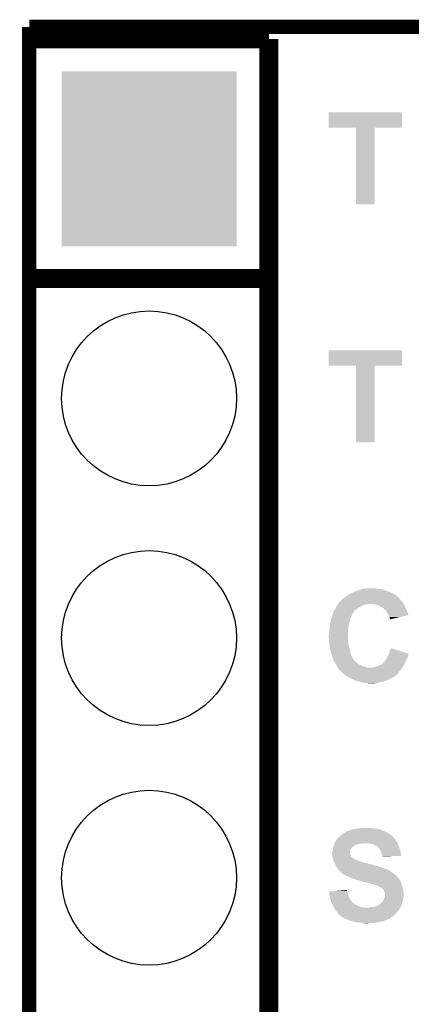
# Model space of a CAD drawing. Extents: x -1.4 to 24.2, y -3.9 to 53.4.
# Tile 46 of 56: x -1.4 to 2.8, y 43 to 53.4. Entities that reach past the tile are written whole.
import ezdxf

# ---------------------------------------------------------------- set-up
doc = ezdxf.new("R2010")
doc.units = 0
doc.layers.get('0').update_dxf_attribs({"linetype": 'CONTINUOUS'})
for name, color, linetype in [('XSENSE_MTI-8_CLICK_V102_GKO', 9, 'CONTINUOUS'), ('XSENSE_MTI-8_CLICK_V102_GTO', 11, 'CONTINUOUS'), ('XSENSE_MTI-8_CLICK_V102_GTS', 8, 'CONTINUOUS')]:
    doc.layers.add(name, color=color, linetype=linetype)

# ---------------------------------------------------------------- blocks, each defined once
blk = doc.blocks.new('ROUND_28')
blk.add_circle((0, 0), 0.927)
blk = doc.blocks.new('SQUARE_29')
blk.add_solid([(0.9271, 0.9271), (0.9271, -0.9271), (-0.9271, 0.9271), (-0.9271, -0.9271)])

msp = doc.modelspace()

# ---------------------------------------------------------------- linework, layer by layer
at = {"layer": 'XSENSE_MTI-8_CLICK_V102_GKO', "const_width": 0.1524}
for points in [[(-1.27, 53.34), (24.13, 53.34)], [(-1.27, -3.81), (-1.27, 53.34)]]:
    msp.add_lwpolyline(points, dxfattribs=at)
at = {"layer": 'XSENSE_MTI-8_CLICK_V102_GTO', "const_width": 0.2032}
for points in [[(-1.27, 53.213), (1.27, 53.213)], [(1.27, 32.893), (1.27, 53.213)], [(-1.27, 50.673), (1.27, 50.673)]]:
    msp.add_lwpolyline(points, dxfattribs=at)
at = {"layer": 'XSENSE_MTI-8_CLICK_V102_GTO'}
for points in [[(1.905, 52.270682), (1.90502, 52.435738), (2.679678, 52.270682), (2.6797, 52.435738)], [(1.90502, 52.435738), (1.905022, 52.43576), (2.6797, 52.435738), (1.905022, 52.43576)], [(2.194538, 52.27066), (1.905, 52.270682), (2.679678, 52.27066), (2.679678, 52.270682)], [(2.19454, 52.270638), (2.194538, 52.27066), (2.39014, 52.270638), (2.679678, 52.27066)], [(2.19456, 51.460422), (2.19454, 52.270638), (2.390118, 51.460422), (2.39014, 52.270638)], [(2.390118, 51.4604), (2.19456, 51.460422), (2.390118, 51.4604), (2.390118, 51.460422)], [(1.905, 49.748462), (1.90502, 49.913518), (2.679678, 49.748462), (2.6797, 49.913518)], [(1.90502, 49.913518), (1.905022, 49.91354), (2.6797, 49.913518), (1.905022, 49.91354)], [(2.194538, 49.74844), (1.905, 49.748462), (2.679678, 49.74844), (2.679678, 49.748462)], [(2.19454, 49.748418), (2.194538, 49.74844), (2.39014, 49.748418), (2.679678, 49.74844)], [(2.19456, 48.938202), (2.19454, 49.748418), (2.390118, 48.938202), (2.39014, 49.748418)], [(2.390118, 48.93818), (2.19456, 48.938202), (2.390118, 48.93818), (2.390118, 48.938202)], [(2.2225, 47.371), (2.230754, 47.37354), (2.498088, 47.371), (2.486662, 47.37354)], [(2.230754, 47.37354), (2.255512, 47.381158), (2.486662, 47.37354), (2.463802, 47.381158)], [(2.255512, 47.381158), (2.25552, 47.38116), (2.463802, 47.381158), (2.463786, 47.38116)], [(2.25552, 47.38116), (2.27076, 47.3837), (2.463786, 47.38116), (2.44094, 47.3837)], [(2.27076, 47.3837), (2.286, 47.38624), (2.44094, 47.3837), (2.42316, 47.38624)], [(2.286, 47.38624), (2.30505, 47.38878), (2.42316, 47.38624), (2.40538, 47.38878)], [(2.30505, 47.38878), (2.324102, 47.39132), (2.40538, 47.38878), (2.390138, 47.39132)], [(2.03708, 47.261784), (2.042156, 47.269396), (2.67081, 47.261784), (2.667002, 47.269396)], [(2.042156, 47.269396), (2.042162, 47.269402), (2.667002, 47.269396), (2.666998, 47.269402)], [(2.042162, 47.269402), (2.05232, 47.27956), (2.666998, 47.269402), (2.656842, 47.27956)], [(2.05232, 47.27956), (2.052322, 47.279562), (2.656842, 47.27956), (2.656842, 47.279562)], [(2.052322, 47.279562), (2.060778, 47.284636), (2.656842, 47.279562), (2.654302, 47.284636)], [(2.060778, 47.284636), (2.065016, 47.287178), (2.654302, 47.284636), (2.65176, 47.287178)], [(2.065016, 47.287178), (2.06502, 47.28718), (2.65176, 47.287178), (2.651758, 47.28718)], [(2.06502, 47.28718), (2.08026, 47.29988), (2.651758, 47.28718), (2.63543, 47.29988)], [(2.08026, 47.29988), (2.09804, 47.31258), (2.63543, 47.29988), (2.619102, 47.31258)], [(2.09804, 47.31258), (2.114298, 47.32274), (2.619102, 47.31258), (2.606038, 47.32274)], [(2.114298, 47.32274), (2.11836, 47.325278), (2.606038, 47.32274), (2.60147, 47.325278)], [(2.11836, 47.325278), (2.14122, 47.33798), (2.60147, 47.325278), (2.57861, 47.33798)], [(2.14122, 47.33798), (2.16154, 47.34814), (2.57861, 47.33798), (2.560322, 47.34814)], [(2.16154, 47.34814), (2.166622, 47.35068), (2.560322, 47.34814), (2.553972, 47.35068)], [(2.166622, 47.35068), (2.215508, 47.368458), (2.553972, 47.35068), (2.509522, 47.368458)], [(2.215508, 47.368458), (2.2225, 47.371), (2.509522, 47.368458), (2.498088, 47.371)], [(1.967228, 47.160178), (1.97358, 47.17288), (2.186938, 47.160178), (2.20218, 47.17288)], [(1.97358, 47.17288), (1.97866, 47.18304), (2.20218, 47.17288), (2.21488, 47.18304)], [(1.97866, 47.18304), (1.988822, 47.20336), (2.21488, 47.18304), (2.25552, 47.20336)], [(1.988822, 47.20336), (1.990668, 47.2059), (2.25552, 47.20336), (2.2606, 47.2059)], [(1.990668, 47.2059), (1.998056, 47.216058), (2.2606, 47.2059), (2.28854, 47.216058)], [(1.998056, 47.216058), (2.00175, 47.22114), (2.28854, 47.216058), (2.311398, 47.22114)], [(2.00175, 47.22114), (2.003596, 47.223678), (2.324096, 47.22114), (2.331718, 47.223678)], [(2.003596, 47.223678), (2.003598, 47.22368), (2.331718, 47.223678), (2.377438, 47.22368)], [(2.003598, 47.22368), (2.00914, 47.2313), (2.700528, 47.22368), (2.695958, 47.2313)], [(2.00914, 47.2313), (2.017266, 47.241458), (2.695958, 47.2313), (2.689862, 47.241458)], [(2.017266, 47.241458), (2.02946, 47.2567), (2.689862, 47.241458), (2.674622, 47.2567)], [(2.02946, 47.2567), (2.032, 47.25924), (2.674622, 47.2567), (2.672082, 47.25924)], [(2.032, 47.25924), (2.032004, 47.259242), (2.672082, 47.25924), (2.672082, 47.259242)], [(2.032004, 47.259242), (2.03708, 47.261784), (2.672082, 47.259242), (2.67081, 47.261784)], [(2.402838, 47.2186), (2.377438, 47.22368), (2.703576, 47.2186), (2.700528, 47.22368)], [(2.410466, 47.216058), (2.402838, 47.2186), (2.7051, 47.216058), (2.703576, 47.2186)], [(2.4257, 47.21098), (2.410466, 47.216058), (2.707444, 47.21098), (2.7051, 47.216058)], [(2.44602, 47.20336), (2.4257, 47.21098), (2.710962, 47.20336), (2.707444, 47.21098)], [(2.46126, 47.193198), (2.44602, 47.20336), (2.715652, 47.193198), (2.710962, 47.20336)], [(2.473958, 47.185582), (2.46126, 47.193198), (2.719168, 47.185582), (2.715652, 47.193198)], [(2.4765, 47.18304), (2.473958, 47.185582), (2.72034, 47.18304), (2.719168, 47.185582)], [(2.479034, 47.180506), (2.4765, 47.18304), (2.721426, 47.180506), (2.72034, 47.18304)], [(2.484114, 47.1805), (2.479034, 47.180506), (2.72143, 47.1805), (2.721426, 47.180506)], [(2.501898, 47.16272), (2.484114, 47.1805), (2.72905, 47.16272), (2.72143, 47.1805)], [(1.928494, 47.050962), (1.932938, 47.068738), (2.12852, 47.050962), (2.133598, 47.068738)], [(1.932938, 47.068738), (1.93548, 47.078898), (2.133598, 47.068738), (2.138678, 47.078898)], [(1.93548, 47.078898), (1.937172, 47.08398), (2.138678, 47.078898), (2.14122, 47.08398)], [(1.937172, 47.08398), (1.942252, 47.09922), (2.14122, 47.08398), (2.1463, 47.09922)], [(1.942252, 47.09922), (1.94564, 47.10938), (2.1463, 47.09922), (2.152394, 47.10938)], [(1.94564, 47.10938), (1.946616, 47.111922), (2.152394, 47.10938), (2.15392, 47.111922)], [(1.946616, 47.111922), (1.950522, 47.122078), (2.15392, 47.111922), (2.159, 47.122078)], [(1.950522, 47.122078), (1.956384, 47.137318), (2.159, 47.122078), (2.169158, 47.137318)], [(1.956384, 47.137318), (1.958338, 47.142396), (2.169158, 47.137318), (2.171698, 47.142396)], [(1.958338, 47.142396), (1.95834, 47.1424), (2.171698, 47.142396), (2.1717, 47.1424)], [(1.95834, 47.1424), (1.95961, 47.144942), (2.1717, 47.1424), (2.174242, 47.144942)], [(1.95961, 47.144942), (1.967228, 47.160178), (2.174242, 47.144942), (2.186938, 47.160178)], [(2.51333, 47.14748), (2.501898, 47.16272), (2.73558, 47.14748), (2.72905, 47.16272)], [(2.51714, 47.142398), (2.51333, 47.14748), (2.737484, 47.142398), (2.73558, 47.14748)], [(2.52984, 47.12208), (2.51714, 47.142398), (2.74509, 47.12208), (2.737484, 47.142398)], [(2.538554, 47.106834), (2.52984, 47.12208), (2.750796, 47.106834), (2.74509, 47.12208)], [(2.54, 47.104302), (2.538554, 47.106834), (2.739956, 47.104302), (2.750796, 47.106834)], [(2.54762, 47.08652), (2.54, 47.104302), (2.663842, 47.08652), (2.739956, 47.104302)], [(2.5527, 47.07382), (2.54762, 47.08652), (2.60948, 47.07382), (2.663842, 47.08652)], [(2.555238, 47.068744), (2.5527, 47.07382), (2.587754, 47.068744), (2.60948, 47.07382)], [(2.55524, 47.061148), (2.555238, 47.068744), (2.55524, 47.061148), (2.587754, 47.068744)], [(1.911772, 46.95444), (1.91262, 46.96206), (2.11074, 46.95444), (2.1115, 46.96206)], [(1.91262, 46.96206), (1.914398, 46.979842), (2.1115, 46.96206), (2.11328, 46.979842)], [(1.914398, 46.979842), (1.91516, 46.98746), (2.11328, 46.979842), (2.114802, 46.98746)], [(1.91516, 46.98746), (1.918122, 47.00524), (2.114802, 46.98746), (2.11836, 47.00524)], [(1.918122, 47.00524), (1.92024, 47.01794), (2.11836, 47.00524), (2.121182, 47.01794)], [(1.92024, 47.01794), (1.928494, 47.050962), (2.121182, 47.01794), (2.12852, 47.050962)], [(1.905, 46.888402), (1.90754, 46.901102), (2.1082, 46.888402), (2.1082, 46.901102)], [(1.905, 46.878238), (1.905, 46.888402), (2.1082, 46.878238), (2.1082, 46.888402)], [(1.906794, 46.847758), (1.905, 46.878238), (2.1082, 46.847758), (2.1082, 46.878238)], [(1.90754, 46.91888), (1.908174, 46.923962), (2.1082, 46.91888), (2.1082, 46.923962)], [(1.90754, 46.901102), (1.90754, 46.91888), (2.1082, 46.901102), (2.1082, 46.91888)], [(1.908174, 46.923962), (1.91008, 46.9392), (2.1082, 46.923962), (2.109468, 46.9392)], [(1.91008, 46.9392), (1.911772, 46.95444), (2.109468, 46.9392), (2.11074, 46.95444)], [(1.90754, 46.83506), (1.906794, 46.847758), (2.111376, 46.83506), (2.1082, 46.847758)], [(1.90805, 46.827438), (1.90754, 46.83506), (2.11328, 46.827438), (2.111376, 46.83506)], [(1.909234, 46.80966), (1.90805, 46.827438), (2.11328, 46.80966), (2.11328, 46.827438)], [(1.91008, 46.79696), (1.909234, 46.80966), (2.114868, 46.79696), (2.11328, 46.80966)], [(1.911098, 46.78934), (1.91008, 46.79696), (2.11582, 46.78934), (2.114868, 46.79696)], [(1.91516, 46.758862), (1.911098, 46.78934), (2.122992, 46.758862), (2.11582, 46.78934)], [(1.92532, 46.7233), (1.91516, 46.758862), (2.13136, 46.7233), (2.122992, 46.758862)], [(2.55016, 46.718218), (2.56288, 46.756316), (2.687076, 46.718218), (2.56288, 46.756316)], [(1.9304, 46.702982), (1.92532, 46.7233), (2.13614, 46.702982), (2.13136, 46.7233)], [(1.93294, 46.692822), (1.9304, 46.702982), (2.139528, 46.692822), (2.13614, 46.702982)], [(1.937826, 46.68012), (1.93294, 46.692822), (2.14376, 46.68012), (2.139528, 46.692822)], [(1.94564, 46.659802), (1.937826, 46.68012), (2.15392, 46.659802), (2.14376, 46.68012)], [(1.94564, 46.6598), (1.94564, 46.659802), (2.153922, 46.6598), (2.15392, 46.659802)], [(1.952752, 46.64202), (1.94564, 46.6598), (2.16408, 46.64202), (2.153922, 46.6598)], [(2.514882, 46.642018), (2.523348, 46.65726), (2.73304, 46.642018), (2.74066, 46.65726)], [(2.523348, 46.65726), (2.52476, 46.6598), (2.74066, 46.65726), (2.741674, 46.6598)], [(2.52476, 46.6598), (2.529838, 46.669958), (2.741674, 46.6598), (2.745738, 46.669958)], [(2.529838, 46.669958), (2.536188, 46.682658), (2.745738, 46.669958), (2.748278, 46.682658)], [(2.536188, 46.682658), (2.53746, 46.6852), (2.748278, 46.682658), (2.749972, 46.6852)], [(2.53746, 46.6852), (2.53941, 46.690274), (2.749972, 46.6852), (2.753356, 46.690274)], [(2.53941, 46.690274), (2.542338, 46.697884), (2.753356, 46.690274), (2.75336, 46.697884)], [(2.542338, 46.697884), (2.55016, 46.718218), (2.75336, 46.697884), (2.687076, 46.718218)], [(1.958848, 46.62678), (1.952752, 46.64202), (2.17425, 46.62678), (2.16408, 46.64202)], [(1.958858, 46.626758), (1.958848, 46.62678), (2.17678, 46.626758), (2.17425, 46.62678)], [(1.959868, 46.624234), (1.958858, 46.626758), (2.176786, 46.624234), (2.17678, 46.626758)], [(1.963928, 46.61408), (1.959868, 46.624234), (2.18694, 46.61408), (2.176786, 46.624234)], [(1.96596, 46.609), (1.963928, 46.61408), (2.194562, 46.609), (2.18694, 46.61408)], [(1.969136, 46.60392), (1.96596, 46.609), (2.202182, 46.60392), (2.194562, 46.609)], [(1.97866, 46.588678), (1.969136, 46.60392), (2.219962, 46.588678), (2.202182, 46.60392)], [(1.98628, 46.57344), (1.97866, 46.588678), (2.24536, 46.57344), (2.219962, 46.588678)], [(1.988818, 46.568364), (1.98628, 46.57344), (2.259322, 46.568364), (2.24536, 46.57344)], [(1.993052, 46.563282), (1.988818, 46.568364), (2.2733, 46.563282), (2.259322, 46.568364)], [(2.00152, 46.55312), (1.993052, 46.563282), (2.308862, 46.55312), (2.2733, 46.563282)], [(2.00152, 46.553118), (2.00152, 46.55312), (2.308876, 46.553118), (2.308862, 46.55312)], [(2.00279, 46.55058), (2.00152, 46.553118), (2.326642, 46.55058), (2.308876, 46.553118)], [(2.00914, 46.537882), (2.00279, 46.55058), (2.67716, 46.537882), (2.685626, 46.55058)], [(2.359662, 46.55058), (2.3749, 46.55312), (2.685626, 46.55058), (2.68732, 46.55312)], [(2.3749, 46.55312), (2.392684, 46.555662), (2.68732, 46.55312), (2.689014, 46.555662)], [(2.392684, 46.555662), (2.413, 46.56328), (2.689014, 46.555662), (2.694092, 46.56328)], [(2.413, 46.56328), (2.428238, 46.56836), (2.694092, 46.56328), (2.69748, 46.56836)], [(2.428238, 46.56836), (2.435858, 46.5709), (2.69748, 46.56836), (2.698834, 46.5709)], [(2.435858, 46.5709), (2.458722, 46.581062), (2.698834, 46.5709), (2.704254, 46.581062)], [(2.458722, 46.581062), (2.479044, 46.598842), (2.704254, 46.581062), (2.713736, 46.598842)], [(2.479044, 46.598842), (2.48412, 46.601384), (2.713736, 46.598842), (2.715092, 46.601384)], [(2.48412, 46.601384), (2.487506, 46.60646), (2.715092, 46.601384), (2.7178, 46.60646)], [(2.487506, 46.60646), (2.489202, 46.609002), (2.7178, 46.60646), (2.71907, 46.609002)], [(2.489202, 46.609002), (2.49936, 46.61916), (2.71907, 46.609002), (2.72415, 46.61916)], [(2.49936, 46.61916), (2.504802, 46.62678), (2.72415, 46.61916), (2.72796, 46.62678)], [(2.504802, 46.62678), (2.512062, 46.63694), (2.72796, 46.62678), (2.731346, 46.63694)], [(2.512062, 46.63694), (2.514882, 46.642018), (2.731346, 46.63694), (2.73304, 46.642018)], [(2.014858, 46.53026), (2.00914, 46.537882), (2.67208, 46.53026), (2.67716, 46.537882)], [(2.01676, 46.527722), (2.014858, 46.53026), (2.670048, 46.527722), (2.67208, 46.53026)], [(2.024378, 46.5201), (2.01676, 46.527722), (2.663952, 46.5201), (2.670048, 46.527722)], [(2.026914, 46.515034), (2.024378, 46.5201), (2.659898, 46.515034), (2.663952, 46.5201)], [(2.029454, 46.51502), (2.026914, 46.515034), (2.659888, 46.51502), (2.659898, 46.515034)], [(2.050036, 46.49216), (2.029454, 46.51502), (2.6416, 46.49216), (2.659888, 46.51502)], [(2.05232, 46.489622), (2.050036, 46.49216), (2.639424, 46.489622), (2.6416, 46.49216)], [(2.074096, 46.474378), (2.05232, 46.489622), (2.626358, 46.474378), (2.639424, 46.489622)], [(2.07772, 46.47184), (2.074096, 46.474378), (2.622974, 46.47184), (2.626358, 46.474378)], [(2.095188, 46.459138), (2.07772, 46.47184), (2.60604, 46.459138), (2.622974, 46.47184)], [(2.10566, 46.451522), (2.095188, 46.459138), (2.59842, 46.451522), (2.60604, 46.459138)], [(2.105668, 46.451518), (2.10566, 46.451522), (2.598416, 46.451518), (2.59842, 46.451522)], [(2.125982, 46.44136), (2.105668, 46.451518), (2.5781, 46.44136), (2.598416, 46.451518)], [(2.13106, 46.43882), (2.125982, 46.44136), (2.571748, 46.43882), (2.5781, 46.44136)], [(2.136648, 46.43628), (2.13106, 46.43882), (2.565398, 46.43628), (2.571748, 46.43882)], [(2.153412, 46.42866), (2.136648, 46.43628), (2.5527, 46.42866), (2.565398, 46.43628)], [(2.159, 46.42612), (2.153412, 46.42866), (2.54762, 46.42612), (2.5527, 46.42866)], [(2.16916, 46.42104), (2.159, 46.42612), (2.53746, 46.42104), (2.54762, 46.42612)], [(2.1844, 46.41342), (2.16916, 46.42104), (2.51714, 46.41342), (2.53746, 46.42104)], [(2.209802, 46.4058), (2.1844, 46.41342), (2.499358, 46.4058), (2.51714, 46.41342)], [(2.235202, 46.39818), (2.209802, 46.4058), (2.465076, 46.39818), (2.499358, 46.4058)], [(2.246642, 46.395638), (2.235202, 46.39818), (2.45364, 46.395638), (2.465076, 46.39818)], [(2.280922, 46.38802), (2.246642, 46.395638), (2.430778, 46.38802), (2.45364, 46.395638)], [(2.2987, 46.38548), (2.280922, 46.38802), (2.40284, 46.38548), (2.430778, 46.38802)], [(2.329178, 46.38294), (2.316478, 46.38548), (2.377442, 46.38294), (2.40284, 46.38548)], [(2.016758, 44.757338), (2.029458, 44.770038), (2.58572, 44.757338), (2.57302, 44.770038)], [(2.029458, 44.770038), (2.029462, 44.77004), (2.57302, 44.770038), (2.573018, 44.77004)], [(2.029462, 44.77004), (2.049054, 44.78528), (2.573018, 44.77004), (2.5527, 44.78528)], [(2.049054, 44.78528), (2.05232, 44.78782), (2.5527, 44.78528), (2.549144, 44.78782)], [(2.05232, 44.78782), (2.067556, 44.797978), (2.549144, 44.78782), (2.534922, 44.797978)], [(2.067556, 44.797978), (2.075178, 44.803058), (2.534922, 44.797978), (2.523494, 44.803058)], [(2.075178, 44.803058), (2.103126, 44.8183), (2.523494, 44.803058), (2.489198, 44.8183)], [(2.103126, 44.8183), (2.108204, 44.818302), (2.489198, 44.8183), (2.489194, 44.818302)], [(2.108204, 44.818302), (2.118362, 44.82338), (2.489194, 44.818302), (2.47396, 44.82338)], [(2.118362, 44.82338), (2.125982, 44.82592), (2.47396, 44.82338), (2.46634, 44.82592)], [(2.125982, 44.82592), (2.133602, 44.82846), (2.46634, 44.82592), (2.459566, 44.82846)], [(2.133602, 44.82846), (2.146302, 44.831002), (2.459566, 44.82846), (2.452786, 44.831002)], [(2.146302, 44.831002), (2.152644, 44.833538), (2.452786, 44.831002), (2.446022, 44.833538)], [(2.152644, 44.833538), (2.159002, 44.83608), (2.446022, 44.833538), (2.434586, 44.83608)], [(2.159002, 44.83608), (2.18694, 44.84116), (2.434586, 44.83608), (2.41173, 44.84116)], [(2.18694, 44.84116), (2.20345, 44.8437), (2.41173, 44.84116), (2.4003, 44.8437)], [(2.20345, 44.8437), (2.21996, 44.84624), (2.4003, 44.8437), (2.37744, 44.84624)], [(2.21996, 44.84624), (2.23774, 44.84878), (2.37744, 44.84624), (2.35966, 44.84878)], [(2.23774, 44.84878), (2.255522, 44.85132), (2.341882, 44.84878), (2.326638, 44.85132)], [(1.95326, 44.653198), (1.957492, 44.665898), (2.161538, 44.653198), (2.181858, 44.665898)], [(1.957492, 44.665898), (1.95834, 44.66844), (2.181858, 44.665898), (2.188634, 44.66844)], [(1.95834, 44.66844), (1.96037, 44.67352), (2.188634, 44.66844), (2.20218, 44.67352)], [(1.96037, 44.67352), (1.963418, 44.681138), (2.20218, 44.67352), (2.225038, 44.681138)], [(1.963418, 44.681138), (1.964434, 44.68368), (2.225038, 44.681138), (2.245358, 44.68368)], [(1.964434, 44.68368), (1.966466, 44.68876), (2.245358, 44.68368), (2.265678, 44.68876)], [(1.966466, 44.68876), (1.9685, 44.693842), (2.63398, 44.68876), (2.63144, 44.693842)], [(1.9685, 44.693842), (1.971544, 44.698918), (2.63144, 44.693842), (2.6289, 44.698918)], [(1.971544, 44.698918), (1.980688, 44.71416), (2.6289, 44.698918), (2.618738, 44.71416)], [(1.980688, 44.71416), (1.98374, 44.719244), (2.618738, 44.71416), (2.61569, 44.719244)], [(1.98374, 44.719244), (1.983746, 44.721786), (2.61569, 44.719244), (2.614166, 44.721786)], [(1.983746, 44.721786), (1.988818, 44.726858), (2.614166, 44.721786), (2.611122, 44.726858)], [(1.988818, 44.726858), (1.991362, 44.729402), (2.611122, 44.726858), (2.609088, 44.729402)], [(1.991362, 44.729402), (1.997456, 44.739558), (2.609088, 44.729402), (2.600962, 44.739558)], [(1.997456, 44.739558), (1.998984, 44.742102), (2.600962, 44.739558), (2.59842, 44.742102)], [(1.998984, 44.742102), (2.005076, 44.74718), (2.59842, 44.742102), (2.593342, 44.74718)], [(2.005076, 44.74718), (2.014218, 44.754798), (2.593342, 44.74718), (2.587626, 44.754798)], [(2.014218, 44.754798), (2.016758, 44.757338), (2.587626, 44.754798), (2.58572, 44.757338)], [(2.3495, 44.68368), (2.324098, 44.68876), (2.63652, 44.68368), (2.63398, 44.68876)], [(2.369818, 44.6786), (2.3495, 44.68368), (2.638698, 44.6786), (2.63652, 44.68368)], [(2.3876, 44.67098), (2.369818, 44.6786), (2.641964, 44.67098), (2.638698, 44.6786)], [(2.4003, 44.6659), (2.3876, 44.67098), (2.64414, 44.6659), (2.641964, 44.67098)], [(2.410456, 44.660822), (2.4003, 44.6659), (2.646046, 44.660822), (2.64414, 44.6659)], [(2.415534, 44.655746), (2.410456, 44.660822), (2.647948, 44.655746), (2.646046, 44.660822)], [(1.94056, 44.579542), (1.940562, 44.592244), (2.131062, 44.579542), (2.131062, 44.592244)], [(1.940562, 44.579538), (1.94056, 44.579542), (2.131062, 44.579538), (2.131062, 44.579542)], [(1.940562, 44.592244), (1.945636, 44.604938), (2.131062, 44.592244), (2.13106, 44.604938)], [(1.941408, 44.57192), (1.940562, 44.579538), (2.1336, 44.57192), (2.131062, 44.579538)], [(1.942536, 44.561758), (1.941408, 44.57192), (2.138682, 44.561758), (2.1336, 44.57192)], [(1.9431, 44.55668), (1.942536, 44.561758), (2.139952, 44.55668), (2.138682, 44.561758)], [(1.943736, 44.551596), (1.9431, 44.55668), (2.141222, 44.551596), (2.139952, 44.55668)], [(1.945636, 44.604938), (1.94564, 44.604944), (2.13106, 44.604938), (2.13106, 44.604944)], [(1.94564, 44.604944), (1.947226, 44.617638), (2.13106, 44.604944), (2.133598, 44.617638)], [(1.947226, 44.617638), (1.948498, 44.6278), (2.133598, 44.617638), (2.141218, 44.6278)], [(1.948498, 44.6278), (1.949768, 44.637956), (2.141218, 44.6278), (2.146298, 44.637956)], [(1.949768, 44.637956), (1.950722, 44.645582), (2.146298, 44.637956), (2.153922, 44.645582)], [(1.950722, 44.645582), (1.95326, 44.653198), (2.153922, 44.645582), (2.161538, 44.653198)], [(2.418074, 44.65574), (2.415534, 44.655746), (2.64795, 44.65574), (2.647948, 44.655746)], [(2.433322, 44.640498), (2.418074, 44.65574), (2.653666, 44.640498), (2.64795, 44.65574)], [(2.446018, 44.62526), (2.433322, 44.640498), (2.65938, 44.62526), (2.653666, 44.640498)], [(2.44602, 44.625258), (2.446018, 44.62526), (2.65938, 44.625258), (2.65938, 44.62526)], [(2.46126, 44.589698), (2.44602, 44.625258), (2.667284, 44.589698), (2.65938, 44.625258)], [(2.464648, 44.579538), (2.46126, 44.589698), (2.66954, 44.579538), (2.667284, 44.589698)], [(2.46634, 44.574458), (2.464648, 44.579538), (2.669534, 44.574458), (2.66954, 44.579538)], [(2.471418, 44.561762), (2.46634, 44.574458), (2.669524, 44.561762), (2.669534, 44.574458)], [(2.473326, 44.55414), (2.471418, 44.561762), (2.669518, 44.55414), (2.669524, 44.561762)], [(1.945006, 44.541438), (1.943736, 44.551596), (2.148842, 44.541438), (2.141222, 44.551596)], [(1.94564, 44.536362), (1.945006, 44.541438), (2.155602, 44.536362), (2.148842, 44.541438)], [(1.94637, 44.53381), (1.94564, 44.536362), (2.159, 44.53381), (2.155602, 44.536362)], [(1.947094, 44.531276), (1.94637, 44.53381), (2.159008, 44.531276), (2.159, 44.53381)], [(1.948544, 44.5262), (1.947094, 44.531276), (2.166622, 44.5262), (2.159008, 44.531276)], [(1.94927, 44.52366), (1.948544, 44.5262), (2.171702, 44.52366), (2.166622, 44.5262)], [(1.949996, 44.521116), (1.94927, 44.52366), (2.179322, 44.521116), (2.171702, 44.52366)], [(1.951446, 44.516038), (1.949996, 44.521116), (2.184406, 44.516038), (2.179322, 44.521116)], [(1.952172, 44.513498), (1.951446, 44.516038), (2.194562, 44.513498), (2.184406, 44.516038)], [(1.955074, 44.50334), (1.952172, 44.513498), (2.219958, 44.50334), (2.194562, 44.513498)], [(1.955798, 44.5008), (1.955074, 44.50334), (2.22758, 44.5008), (2.219958, 44.50334)], [(1.956888, 44.49826), (1.955798, 44.5008), (2.2352, 44.49826), (2.22758, 44.5008)], [(1.960154, 44.490638), (1.956888, 44.49826), (2.250442, 44.490638), (2.2352, 44.49826)], [(1.964508, 44.48048), (1.960154, 44.490638), (2.29108, 44.48048), (2.250442, 44.490638)], [(1.966686, 44.4754), (1.964508, 44.48048), (2.313938, 44.4754), (2.29108, 44.48048)], [(1.969952, 44.46778), (1.966686, 44.4754), (2.339342, 44.46778), (2.313938, 44.4754)], [(1.969952, 44.467778), (1.969952, 44.46778), (2.341884, 44.467778), (2.339342, 44.46778)], [(1.97104, 44.46524), (1.969952, 44.467778), (2.346964, 44.46524), (2.341884, 44.467778)], [(1.97104, 44.465238), (1.97104, 44.46524), (2.35205, 44.465238), (2.352042, 44.46524)], [(1.972426, 44.4627), (1.97104, 44.465238), (2.3622, 44.4627), (2.35205, 44.465238)], [(1.973812, 44.460158), (1.972426, 44.4627), (2.374902, 44.460158), (2.3622, 44.4627)], [(1.976582, 44.45508), (1.973812, 44.460158), (2.387598, 44.45508), (2.374902, 44.460158)], [(1.979354, 44.45), (1.976582, 44.45508), (2.402842, 44.45), (2.387598, 44.45508)], [(2.47396, 44.551602), (2.473326, 44.55414), (2.57139, 44.551602), (2.669518, 44.55414)], [(2.47396, 44.549082), (2.47396, 44.551602), (2.47396, 44.549082), (2.57139, 44.551602)], [(1.98074, 44.447458), (1.979354, 44.45), (2.420622, 44.447458), (2.402842, 44.45)], [(1.98628, 44.4373), (1.98074, 44.447458), (2.447034, 44.4373), (2.420622, 44.447458)], [(1.987804, 44.43476), (1.98628, 44.4373), (2.453638, 44.43476), (2.447034, 44.4373)], [(1.993898, 44.424602), (1.987804, 44.43476), (2.4892, 44.424602), (2.453638, 44.43476)], [(2.003426, 44.4119), (1.993898, 44.424602), (2.52222, 44.4119), (2.4892, 44.424602)], [(2.00914, 44.404282), (2.003426, 44.4119), (2.537456, 44.404282), (2.52222, 44.4119)], [(2.009142, 44.40428), (2.00914, 44.404282), (2.537458, 44.40428), (2.537456, 44.404282)], [(2.016758, 44.396662), (2.009142, 44.40428), (2.550162, 44.396662), (2.537458, 44.40428)], [(2.01676, 44.39666), (2.016758, 44.396662), (2.550164, 44.39666), (2.550162, 44.396662)], [(2.016764, 44.396656), (2.01676, 44.39666), (2.552706, 44.396656), (2.550164, 44.39666)], [(2.02184, 44.389044), (2.016764, 44.396656), (2.562856, 44.389044), (2.552706, 44.396656)], [(2.021852, 44.389038), (2.02184, 44.389044), (2.562862, 44.389038), (2.562856, 44.389044)], [(2.026916, 44.386502), (2.021852, 44.389038), (2.567092, 44.386502), (2.562862, 44.389038)], [(2.029454, 44.383966), (2.026916, 44.386502), (2.57132, 44.383966), (2.567092, 44.386502)], [(2.02946, 44.381428), (2.029454, 44.383966), (2.57555, 44.381428), (2.57132, 44.383966)], [(2.029468, 44.381422), (2.02946, 44.381428), (2.57556, 44.381422), (2.57555, 44.381428)], [(2.04216, 44.37126), (2.029468, 44.381422), (2.5908, 44.37126), (2.57556, 44.381422)], [(2.042164, 44.371258), (2.04216, 44.37126), (2.590802, 44.371258), (2.5908, 44.37126)], [(2.0574, 44.3611), (2.042164, 44.371258), (2.60096, 44.3611), (2.590802, 44.371258)], [(2.06629, 44.35602), (2.0574, 44.3611), (2.60604, 44.35602), (2.60096, 44.3611)], [(2.075178, 44.35094), (2.06629, 44.35602), (2.611848, 44.35094), (2.60604, 44.35602)], [(2.09296, 44.34332), (2.075178, 44.35094), (2.620556, 44.34332), (2.611848, 44.35094)], [(2.103116, 44.338242), (2.09296, 44.34332), (2.62636, 44.338242), (2.620556, 44.34332)], [(2.12852, 44.32554), (2.103116, 44.338242), (2.639062, 44.32554), (2.62636, 44.338242)], [(2.142744, 44.32046), (2.12852, 44.32554), (2.64414, 44.32046), (2.639062, 44.32554)], [(2.16408, 44.31284), (2.142744, 44.32046), (2.64922, 44.31284), (2.64414, 44.32046)], [(2.181858, 44.307762), (2.16408, 44.31284), (2.652604, 44.307762), (2.64922, 44.31284)], [(2.197098, 44.300142), (2.181858, 44.307762), (2.657684, 44.300142), (2.652604, 44.307762)], [(2.214876, 44.2976), (2.197098, 44.300142), (2.659378, 44.2976), (2.657684, 44.300142)], [(2.214888, 44.297596), (2.214876, 44.2976), (2.65938, 44.297596), (2.659378, 44.2976)], [(2.22124, 44.295056), (2.214888, 44.297596), (2.659382, 44.295056), (2.65938, 44.297596)], [(2.22758, 44.29252), (2.22124, 44.295056), (2.660652, 44.29252), (2.659382, 44.295056)], [(2.235202, 44.28998), (2.22758, 44.29252), (2.661922, 44.28998), (2.660652, 44.29252)], [(2.245358, 44.287442), (2.235202, 44.28998), (2.66319, 44.287442), (2.661922, 44.28998)], [(2.250436, 44.284902), (2.245358, 44.287442), (2.66446, 44.284902), (2.66319, 44.287442)], [(2.252978, 44.2849), (2.250436, 44.284902), (2.664462, 44.2849), (2.66446, 44.284902)], [(2.29362, 44.27474), (2.252978, 44.2849), (2.670556, 44.27474), (2.664462, 44.2849)], [(2.302516, 44.272198), (2.29362, 44.27474), (2.67208, 44.272198), (2.670556, 44.27474)], [(2.311398, 44.26966), (2.302516, 44.272198), (2.673168, 44.26966), (2.67208, 44.272198)], [(2.329178, 44.26712), (2.311398, 44.26966), (2.674258, 44.26712), (2.673168, 44.26966)], [(2.34442, 44.262042), (2.329178, 44.26712), (2.676434, 44.262042), (2.674258, 44.26712)], [(2.357118, 44.2595), (2.34442, 44.262042), (2.677522, 44.2595), (2.676434, 44.262042)], [(2.367278, 44.25442), (2.357118, 44.2595), (2.6797, 44.25442), (2.677522, 44.2595)], [(2.367286, 44.254418), (2.367278, 44.25442), (2.6797, 44.254418), (2.6797, 44.25442)], [(2.37744, 44.251878), (2.367286, 44.254418), (2.680266, 44.251878), (2.6797, 44.254418)], [(2.392682, 44.2468), (2.37744, 44.251878), (2.681394, 44.2468), (2.680266, 44.251878)], [(2.402838, 44.244262), (2.392682, 44.2468), (2.681958, 44.244262), (2.681394, 44.2468)], [(2.407916, 44.241722), (2.402838, 44.244262), (2.682522, 44.241722), (2.681958, 44.244262)], [(1.905022, 44.17568), (1.93222, 44.178218), (2.101428, 44.17568), (2.10058, 44.178218)], [(1.91008, 44.1452), (1.905022, 44.17568), (2.111588, 44.1452), (2.101428, 44.17568)], [(1.91516, 44.11726), (1.91008, 44.1452), (2.1209, 44.11726), (2.111588, 44.1452)], [(1.93222, 44.178218), (1.986642, 44.183296), (2.10058, 44.178218), (2.098042, 44.183296)], [(1.986642, 44.183296), (2.068284, 44.190914), (2.098042, 44.183296), (2.09804, 44.190914)], [(2.068284, 44.190914), (2.095506, 44.193454), (2.09804, 44.190914), (2.095506, 44.193454)], [(2.410456, 44.24172), (2.407916, 44.241722), (2.682524, 44.24172), (2.682522, 44.241722)], [(2.42824, 44.2341), (2.410456, 44.24172), (2.684216, 44.2341), (2.682524, 44.24172)], [(2.434586, 44.231562), (2.42824, 44.2341), (2.68478, 44.231562), (2.684216, 44.2341)], [(2.440942, 44.22902), (2.434586, 44.231562), (2.685544, 44.22902), (2.68478, 44.231562)], [(2.453638, 44.221402), (2.440942, 44.22902), (2.687828, 44.221402), (2.685544, 44.22902)], [(2.4638, 44.21378), (2.453638, 44.221402), (2.690116, 44.21378), (2.687828, 44.221402)], [(2.47142, 44.2087), (2.4638, 44.21378), (2.69164, 44.2087), (2.690116, 44.21378)], [(2.47396, 44.20616), (2.47142, 44.2087), (2.6924, 44.20616), (2.69164, 44.2087)], [(2.479038, 44.20108), (2.47396, 44.20616), (2.693248, 44.20108), (2.6924, 44.20616)], [(2.486658, 44.19092), (2.479038, 44.20108), (2.69494, 44.19092), (2.693248, 44.20108)], [(2.494282, 44.175678), (2.486658, 44.19092), (2.69748, 44.175678), (2.69494, 44.19092)], [(2.49682, 44.1706), (2.494282, 44.175678), (2.697478, 44.1706), (2.69748, 44.175678)], [(2.499358, 44.162982), (2.49682, 44.1706), (2.697478, 44.162982), (2.697478, 44.1706)], [(2.49936, 44.152824), (2.499358, 44.162982), (2.697478, 44.152824), (2.697478, 44.162982)], [(2.501898, 44.145202), (2.49936, 44.152824), (2.697478, 44.145202), (2.697478, 44.152824)], [(2.49936, 44.119802), (2.5019, 44.140122), (2.697478, 44.119802), (2.697478, 44.140122)], [(2.5019, 44.140122), (2.501898, 44.145202), (2.697478, 44.140122), (2.697478, 44.145202)], [(1.92278, 44.091862), (1.91516, 44.11726), (2.1336, 44.091862), (2.1209, 44.11726)], [(1.928876, 44.071538), (1.92278, 44.091862), (2.146302, 44.071538), (2.1336, 44.091862)], [(1.930398, 44.06646), (1.928876, 44.071538), (2.151382, 44.06646), (2.146302, 44.071538)], [(1.937174, 44.05122), (1.930398, 44.06646), (2.166626, 44.05122), (2.151382, 44.06646)], [(1.937176, 44.051214), (1.937174, 44.05122), (2.169166, 44.051214), (2.166626, 44.05122)], [(1.94056, 44.0436), (1.937176, 44.051214), (2.176782, 44.0436), (2.169166, 44.051214)], [(1.940562, 44.043598), (1.94056, 44.0436), (2.176784, 44.043598), (2.176782, 44.0436)], [(1.9431, 44.03852), (1.940562, 44.043598), (2.186938, 44.03852), (2.176784, 44.043598)], [(1.94818, 44.02836), (1.9431, 44.03852), (2.20472, 44.02836), (2.186938, 44.03852)], [(2.433322, 44.033442), (2.44043, 44.03852), (2.67716, 44.033442), (2.6797, 44.03852)], [(2.44043, 44.03852), (2.451102, 44.046142), (2.6797, 44.03852), (2.681778, 44.046142)], [(2.451102, 44.046142), (2.45364, 44.04868), (2.681778, 44.046142), (2.68247, 44.04868)], [(2.45364, 44.04868), (2.461262, 44.053762), (2.68247, 44.04868), (2.683856, 44.053762)], [(2.461262, 44.053762), (2.46634, 44.06138), (2.683856, 44.053762), (2.685934, 44.06138)], [(2.46634, 44.06138), (2.470402, 44.06646), (2.685934, 44.06138), (2.68732, 44.06646)], [(2.470402, 44.06646), (2.48666, 44.086782), (2.68732, 44.06646), (2.691384, 44.086782)], [(2.48666, 44.086782), (2.488836, 44.091862), (2.691384, 44.086782), (2.6924, 44.091862)], [(2.488836, 44.091862), (2.49428, 44.10456), (2.6924, 44.091862), (2.693986, 44.10456)], [(2.49428, 44.10456), (2.496818, 44.112178), (2.693986, 44.10456), (2.69494, 44.112178)], [(2.496818, 44.112178), (2.499358, 44.119798), (2.69494, 44.112178), (2.697478, 44.119798)], [(2.499358, 44.119798), (2.49936, 44.119802), (2.697478, 44.119798), (2.697478, 44.119802)], [(1.95072, 44.02328), (1.94818, 44.02836), (2.218268, 44.02328), (2.20472, 44.02836)], [(1.952172, 44.02074), (1.95072, 44.02328), (2.22504, 44.02074), (2.218268, 44.02328)], [(1.956526, 44.01312), (1.952172, 44.02074), (2.2479, 44.01312), (2.22504, 44.02074)], [(1.95943, 44.00804), (1.956526, 44.01312), (2.278378, 44.00804), (2.2479, 44.01312)], [(1.96088, 44.0055), (1.95943, 44.00804), (2.308858, 44.0055), (2.278378, 44.00804)], [(1.97104, 43.98772), (1.96088, 44.0055), (2.653148, 43.98772), (2.662844, 44.0055)], [(1.972568, 43.985174), (1.97104, 43.98772), (2.65176, 43.985174), (2.653148, 43.98772)], [(1.974092, 43.982634), (1.972568, 43.985174), (2.651746, 43.982634), (2.65176, 43.985174)], [(1.975614, 43.980096), (1.974092, 43.982634), (2.64668, 43.980096), (2.651746, 43.982634)], [(1.978658, 43.975022), (1.975614, 43.980096), (2.643294, 43.975022), (2.64668, 43.980096)], [(1.980692, 43.97248), (1.978658, 43.975022), (2.6416, 43.97248), (2.643294, 43.975022)], [(1.990852, 43.95978), (1.980692, 43.97248), (2.63144, 43.95978), (2.6416, 43.97248)], [(1.99898, 43.94962), (1.990852, 43.95978), (2.62128, 43.94962), (2.63144, 43.95978)], [(2.002792, 43.94454), (1.99898, 43.94962), (2.6162, 43.94454), (2.62128, 43.94962)], [(2.0066, 43.939462), (2.002792, 43.94454), (2.611756, 43.939462), (2.6162, 43.94454)], [(2.01676, 43.929302), (2.0066, 43.939462), (2.602864, 43.929302), (2.611756, 43.939462)], [(2.324104, 44.0055), (2.341882, 44.01058), (2.662844, 44.0055), (2.665614, 44.01058)], [(2.341882, 44.01058), (2.3622, 44.01312), (2.665614, 44.01058), (2.667, 44.01312)], [(2.3622, 44.01312), (2.385062, 44.01566), (2.667, 44.01312), (2.66827, 44.01566)], [(2.385062, 44.01566), (2.410462, 44.02328), (2.66827, 44.01566), (2.67208, 44.02328)], [(2.410462, 44.02328), (2.433322, 44.033442), (2.67208, 44.02328), (2.67716, 44.033442)], [(2.021826, 43.926766), (2.01676, 43.929302), (2.600646, 43.926766), (2.602864, 43.929302)], [(2.02184, 43.92423), (2.021826, 43.926766), (2.598426, 43.92423), (2.600646, 43.926766)], [(2.021854, 43.92422), (2.02184, 43.92423), (2.598418, 43.92422), (2.598426, 43.92423)], [(2.042162, 43.90898), (2.021854, 43.92422), (2.57556, 43.90898), (2.598418, 43.92422)], [(2.06248, 43.896282), (2.042162, 43.90898), (2.557418, 43.896282), (2.57556, 43.90898)], [(2.073914, 43.8912), (2.06248, 43.896282), (2.550158, 43.8912), (2.557418, 43.896282)], [(2.108202, 43.87596), (2.073914, 43.8912), (2.517144, 43.87596), (2.550158, 43.8912)], [(2.108208, 43.875958), (2.108202, 43.87596), (2.51714, 43.875958), (2.517144, 43.87596)], [(2.115822, 43.87342), (2.108208, 43.875958), (2.514594, 43.87342), (2.51714, 43.875958)], [(2.115828, 43.873418), (2.115822, 43.87342), (2.509518, 43.873418), (2.514594, 43.87342)], [(2.13106, 43.86834), (2.115828, 43.873418), (2.49428, 43.86834), (2.509518, 43.873418)], [(2.148002, 43.863258), (2.13106, 43.86834), (2.484118, 43.863258), (2.49428, 43.86834)], [(2.156462, 43.86072), (2.148002, 43.863258), (2.47396, 43.86072), (2.484118, 43.863258)], [(2.167892, 43.85818), (2.156462, 43.86072), (2.46126, 43.85818), (2.47396, 43.86072)], [(2.179322, 43.85564), (2.167892, 43.85818), (2.446018, 43.85564), (2.46126, 43.85818)], [(2.202182, 43.85056), (2.179322, 43.85564), (2.428238, 43.85056), (2.446018, 43.85564)], [(2.24282, 43.84548), (2.202182, 43.85056), (2.39268, 43.84548), (2.428238, 43.85056)], [(2.2606, 43.84294), (2.24282, 43.84548), (2.35204, 43.84294), (2.39268, 43.84548)], [(2.288538, 43.8404), (2.275838, 43.84294), (2.306322, 43.8404), (2.35204, 43.84294)]]:
    msp.add_solid(points, dxfattribs=at)

# ---------------------------------------------------------------- block references
at = {"layer": 'XSENSE_MTI-8_CLICK_V102_GTS'}
for name, p in [('SQUARE_29', (0, 51.943)), ('ROUND_28', (0, 49.403)), ('ROUND_28', (0, 46.863)), ('ROUND_28', (0, 44.323))]:
    msp.add_blockref(name, p, dxfattribs=at)

doc.saveas('drawing.dxf')
